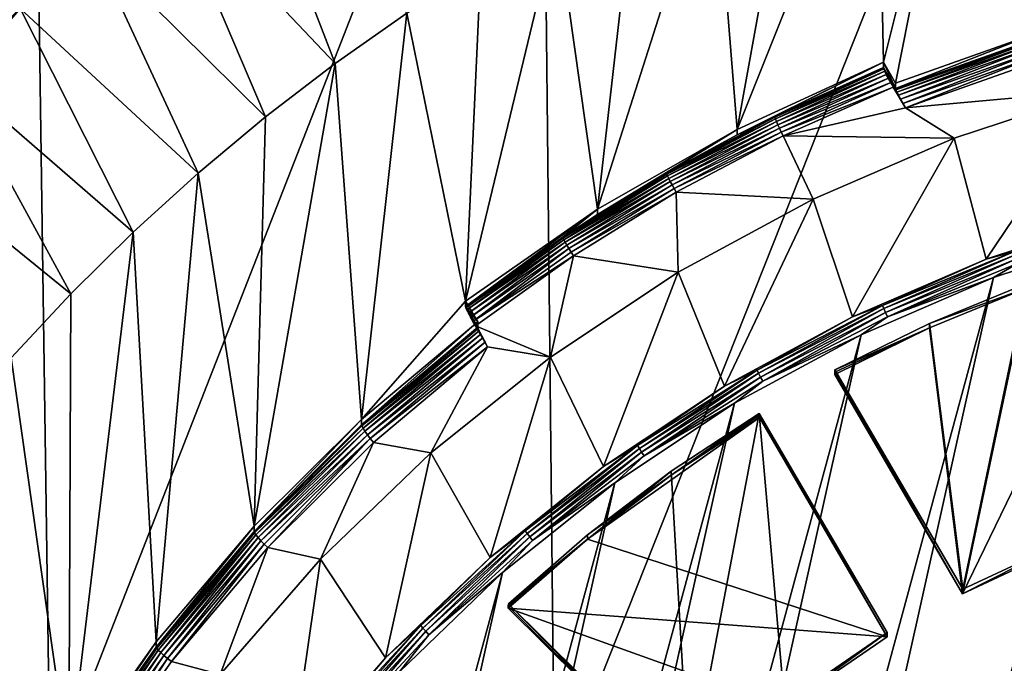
# Model space of a CAD drawing. Header units: metres. Extents: x -22 to 72, y -237 to 23.
# Tile 67 of 256: x -8.03 to -2.92, y -214.53 to -211.2. Entities that reach past the tile are written whole.
import ezdxf

# ---------------------------------------------------------------- set-up
doc = ezdxf.new("R2010")
doc.units = ezdxf.units.M
doc.layers.add('solid_509588_MEDIA_SW0001', color=7, linetype='CONTINUOUS')

msp = doc.modelspace()

# ---------------------------------------------------------------- linework, layer by layer
at = {"layer": 'solid_509588_MEDIA_SW0001'}
for points in [[(-7.960845, -208.62738, 291.128113), (-10.592495, -206.496002, 290.881653), (-10.513778, -211.863831, 290.889801)], [(-7.960845, -208.62738, 291.128113), (-10.513778, -211.863831, 290.889801), (-7.868262, -215.169556, 291.137604)], [(-7.960845, -208.62738, 291.128113), (-7.868262, -215.169556, 291.137604), (-5.324293, -208.660095, 291.302521)], [(-7.868262, -215.169556, 291.137604), (-5.255641, -215.213242, 291.308411), (-5.324293, -208.660095, 291.302521)], [(-5.324293, -208.660095, 291.302521), (-5.255641, -215.213242, 291.308411), (-2.662854, -208.680145, 291.407227)], [(-5.255641, -215.213242, 291.308411), (-2.628326, -215.240128, 291.409119), (-2.662854, -208.680145, 291.407227)], [(-2.744606, -211.261673, 260.696686), (-3.147862, -209.804459, 260.491913), (-2.70878, -209.681335, 260.474609)], [(-8.453008, -211.463318, 275.115082), (-8.632844, -210.476318, 274.976379), (-7.95703, -209.77803, 274.878235)], [(-7.862743, -210.776962, 275.018616), (-8.453008, -211.463318, 275.115082), (-7.95703, -209.77803, 274.878235)], [(-3.550502, -211.41774, 260.718628), (-3.581093, -209.945877, 260.51178), (-3.147862, -209.804459, 260.491913)], [(-3.487428, -211.525925, 260.733826), (-3.550502, -211.41774, 260.718628), (-3.147862, -209.804459, 260.491913)], [(-2.744606, -211.261673, 260.696686), (-3.487428, -211.525925, 260.733826), (-3.147862, -209.804459, 260.491913)], [(-4.308491, -211.765823, 260.767548), (-4.008378, -210.10556, 260.53421), (-3.581093, -209.945877, 260.51178)], [(-3.550502, -211.41774, 260.718628), (-4.308491, -211.765823, 260.767548), (-3.581093, -209.945877, 260.51178)], [(-8.426326, -211.456375, 269.307587), (-7.767094, -210.775238, 269.211884), (-8.083328, -210.104828, 269.117645)], [(-8.083328, -210.104828, 269.117645), (-8.023272, -211.138184, 261.370239), (-8.384571, -211.476944, 261.417847)], [(-4.308491, -211.765823, 260.767548), (-4.427965, -210.282852, 260.559143), (-4.008378, -210.10556, 260.53421)], [(-7.25988, -210.507156, 261.281555), (-6.858859, -210.215744, 261.240601), (-6.39238, -211.424423, 260.719574)], [(-6.858859, -210.215744, 261.240601), (-6.01974, -211.163437, 260.682892), (-6.39238, -211.424423, 260.719574)], [(-5.032166, -212.179565, 260.825714), (-4.839744, -210.477707, 260.586517), (-4.427965, -210.282852, 260.559143)], [(-4.308491, -211.765823, 260.767548), (-5.032166, -212.179565, 260.825714), (-4.427965, -210.282852, 260.559143)], [(-5.032166, -212.179565, 260.825714), (-5.242626, -210.689606, 260.616302), (-4.839744, -210.477707, 260.586517)], [(-7.648148, -210.814743, 261.324768), (-7.25988, -210.507156, 261.281555), (-6.753316, -211.700699, 260.758392)], [(-7.25988, -210.507156, 261.281555), (-6.39238, -211.424423, 260.719574), (-6.753316, -211.700699, 260.758392)], [(-8.426326, -211.456375, 269.307587), (-8.103943, -210.948761, 270.397552), (-7.767029, -210.615128, 270.350677)], [(-8.426326, -211.456375, 269.307587), (-7.767029, -210.615128, 270.350677), (-7.767094, -210.775238, 269.211884)], [(-5.715565, -212.655579, 260.892609), (-5.636429, -210.918442, 260.648468), (-5.242626, -210.689606, 260.616302)], [(-5.032166, -212.179565, 260.825714), (-5.715565, -212.655579, 260.892609), (-5.242626, -210.689606, 260.616302)], [(-8.452997, -211.637268, 273.877258), (-8.453008, -211.463318, 275.115082), (-7.862743, -210.776962, 275.018616)], [(-8.452997, -211.637268, 273.877258), (-7.862743, -210.776962, 275.018616), (-7.862769, -210.950974, 273.780792)], [(-7.862769, -210.950974, 273.780792), (-8.426313, -210.830093, 273.763794), (-9.024944, -211.56427, 273.866974)], [(-8.023272, -211.138184, 261.370239), (-7.648148, -210.814743, 261.324768), (-7.102234, -211.992004, 260.799347)], [(-7.648148, -210.814743, 261.324768), (-6.753316, -211.700699, 260.758392), (-7.102234, -211.992004, 260.799347)], [(-8.452997, -211.637268, 273.877258), (-7.862769, -210.950974, 273.780792), (-9.024944, -211.56427, 273.866974)], [(-5.715565, -212.655579, 260.892609), (-6.01974, -211.163437, 260.682892), (-5.636429, -210.918442, 260.648468)], [(-8.384571, -211.476944, 261.417847), (-8.023272, -211.138184, 261.370239), (-7.438345, -212.297745, 260.842316)], [(-8.023272, -211.138184, 261.370239), (-7.102234, -211.992004, 260.799347), (-7.438345, -212.297745, 260.842316)], [(-6.255003, -213.268677, 260.97876), (-6.39238, -211.424423, 260.719574), (-6.01974, -211.163437, 260.682892)], [(-5.715565, -212.655579, 260.892609), (-6.255003, -213.268677, 260.97876), (-6.01974, -211.163437, 260.682892)], [(-2.744606, -211.261673, 260.696686), (-2.744553, -211.28949, 260.498657), (-3.487428, -211.553757, 260.535797)], [(-2.744606, -211.261673, 260.696686), (-3.487428, -211.553757, 260.535797), (-3.487428, -211.525925, 260.733826)], [(-2.744553, -211.28949, 260.498657), (-3.485708, -211.560318, 260.510559), (-3.487428, -211.553757, 260.535797)], [(-2.744553, -211.28949, 260.498657), (-2.743241, -211.296219, 260.47345), (-3.485708, -211.560318, 260.510559)], [(-3.485708, -211.560318, 260.510559), (-2.743241, -211.296219, 260.47345), (-3.480728, -211.572189, 260.488098)], [(-2.743241, -211.296219, 260.47345), (-2.739393, -211.308777, 260.450836), (-3.480728, -211.572189, 260.488098)], [(-3.480728, -211.572189, 260.488098), (-2.739393, -211.308777, 260.450836), (-3.472739, -211.588776, 260.469482)], [(-2.739393, -211.308777, 260.450836), (-2.733273, -211.326279, 260.432373), (-3.472739, -211.588776, 260.469482)], [(-3.472739, -211.588776, 260.469482), (-2.733273, -211.326279, 260.432373), (-3.462285, -211.608932, 260.456177)], [(-2.733273, -211.326279, 260.432373), (-2.725297, -211.347534, 260.419312), (-3.462285, -211.608932, 260.456177)], [(-3.462285, -211.608932, 260.456177), (-2.725297, -211.347534, 260.419312), (-3.450096, -211.631226, 260.449158)], [(-2.725297, -211.347534, 260.419312), (-2.716009, -211.371109, 260.412537), (-3.450096, -211.631226, 260.449158)], [(-3.450096, -211.631226, 260.449158), (-2.716009, -211.371109, 260.412537), (-3.436957, -211.654251, 260.448914)], [(-2.716009, -211.371109, 260.412537), (-2.70782, -211.395813, 260.412598), (-3.436957, -211.654251, 260.448914)], [(-4.308524, -211.793671, 260.569489), (-4.308491, -211.765823, 260.767548), (-3.550502, -211.41774, 260.718628)], [(-4.308524, -211.793671, 260.569489), (-3.550502, -211.41774, 260.718628), (-4.114752, -211.696854, 260.555908)], [(-3.550502, -211.445587, 260.520569), (-4.114752, -211.696854, 260.555908), (-3.550502, -211.41774, 260.718628)], [(-3.487428, -211.525925, 260.733826), (-3.487428, -211.553757, 260.535797), (-3.550502, -211.41774, 260.718628)], [(-3.550502, -211.445587, 260.520569), (-3.550502, -211.41774, 260.718628), (-3.487428, -211.553757, 260.535797)], [(-2.427633, -211.56163, 260.435913), (-3.436957, -211.654251, 260.448914), (-2.70782, -211.395813, 260.412598)], [(-6.811768, -213.8228, 261.056641), (-6.753316, -211.700699, 260.758392), (-6.39238, -211.424423, 260.719574)], [(-6.255003, -213.268677, 260.97876), (-6.811768, -213.8228, 261.056641), (-6.39238, -211.424423, 260.719574)], [(-3.550502, -211.445587, 260.520569), (-3.548797, -211.452087, 260.495453), (-4.114752, -211.696854, 260.555908)], [(-3.548797, -211.452087, 260.495453), (-4.113649, -211.702179, 260.53418), (-4.114752, -211.696854, 260.555908)], [(-3.548797, -211.452087, 260.495453), (-4.110394, -211.7117, 260.51416), (-4.113649, -211.702179, 260.53418)], [(-3.548797, -211.452087, 260.495453), (-3.543802, -211.464005, 260.4729), (-4.110394, -211.7117, 260.51416)], [(-3.543802, -211.464005, 260.4729), (-4.105151, -211.72493, 260.496887), (-4.110394, -211.7117, 260.51416)], [(-3.543802, -211.464005, 260.4729), (-3.535815, -211.480591, 260.454285), (-4.105151, -211.72493, 260.496887)], [(-3.550502, -211.445587, 260.520569), (-3.487428, -211.553757, 260.535797), (-3.485708, -211.560318, 260.510559)], [(-3.550502, -211.445587, 260.520569), (-3.485708, -211.560318, 260.510559), (-3.548797, -211.452087, 260.495453)], [(-3.548797, -211.452087, 260.495453), (-3.485708, -211.560318, 260.510559), (-3.480728, -211.572189, 260.488098)], [(-3.548797, -211.452087, 260.495453), (-3.480728, -211.572189, 260.488098), (-3.543802, -211.464005, 260.4729)], [(-3.543802, -211.464005, 260.4729), (-3.480728, -211.572189, 260.488098), (-3.472739, -211.588776, 260.469482)], [(-3.543802, -211.464005, 260.4729), (-3.472739, -211.588776, 260.469482), (-3.535815, -211.480591, 260.454285)], [(-8.731169, -211.830185, 261.467468), (-8.384571, -211.476944, 261.417847), (-7.761086, -212.617325, 260.887238)], [(-8.384571, -211.476944, 261.417847), (-7.438345, -212.297745, 260.842316), (-7.761086, -212.617325, 260.887238)], [(-3.535815, -211.480591, 260.454285), (-4.098183, -211.741211, 260.483185), (-4.105151, -211.72493, 260.496887)], [(-3.535815, -211.480591, 260.454285), (-3.525362, -211.500732, 260.440979), (-4.098183, -211.741211, 260.483185)], [(-3.525362, -211.500732, 260.440979), (-4.089839, -211.759735, 260.473755), (-4.098183, -211.741211, 260.483185)], [(-3.525362, -211.500732, 260.440979), (-3.513178, -211.523041, 260.43396), (-4.089839, -211.759735, 260.473755)], [(-3.513178, -211.523041, 260.43396), (-4.080537, -211.779556, 260.469055), (-4.089839, -211.759735, 260.473755)], [(-3.513178, -211.523041, 260.43396), (-3.500044, -211.546036, 260.433716), (-4.080537, -211.779556, 260.469055)], [(-3.535815, -211.480591, 260.454285), (-3.472739, -211.588776, 260.469482), (-3.462285, -211.608932, 260.456177)], [(-3.535815, -211.480591, 260.454285), (-3.462285, -211.608932, 260.456177), (-3.525362, -211.500732, 260.440979)], [(-3.525362, -211.500732, 260.440979), (-3.462285, -211.608932, 260.456177), (-3.450096, -211.631226, 260.449158)], [(-3.525362, -211.500732, 260.440979), (-3.450096, -211.631226, 260.449158), (-3.513178, -211.523041, 260.43396)], [(-3.513178, -211.523041, 260.43396), (-3.450096, -211.631226, 260.449158), (-3.436957, -211.654251, 260.448914)], [(-3.513178, -211.523041, 260.43396), (-3.436957, -211.654251, 260.448914), (-3.500044, -211.546036, 260.433716)], [(-4.080537, -211.779556, 260.469055), (-3.500044, -211.546036, 260.433716), (-4.070745, -211.799683, 260.46936)], [(-4.070745, -211.799683, 260.46936), (-3.500044, -211.546036, 260.433716), (-3.436957, -211.654251, 260.448914)], [(-2.427633, -211.56163, 260.435913), (-3.183996, -211.811203, 260.470978), (-3.436957, -211.654251, 260.448914)], [(-2.427633, -211.56163, 260.435913), (-3.018309, -212.437653, 259.114227), (-3.183996, -211.811203, 260.470978)], [(-2.427633, -211.56163, 260.435913), (-2.301328, -212.201065, 259.080963), (-3.018309, -212.437653, 259.114227)], [(-3.183996, -211.811203, 260.470978), (-4.070745, -211.799683, 260.46936), (-3.436957, -211.654251, 260.448914)], [(-6.811768, -213.8228, 261.056641), (-7.102234, -211.992004, 260.799347), (-6.753316, -211.700699, 260.758392)], [(-4.113649, -211.702179, 260.53418), (-4.673198, -211.997452, 260.575684), (-4.674451, -211.992203, 260.597412)], [(-4.308524, -211.793671, 260.569489), (-4.113649, -211.702179, 260.53418), (-4.674451, -211.992203, 260.597412)], [(-4.113649, -211.702179, 260.53418), (-4.110394, -211.7117, 260.51416), (-4.673198, -211.997452, 260.575684)], [(-4.110394, -211.7117, 260.51416), (-4.6695, -212.006729, 260.555634), (-4.673198, -211.997452, 260.575684)], [(-4.110394, -211.7117, 260.51416), (-4.105151, -211.72493, 260.496887), (-4.6695, -212.006729, 260.555634)], [(-4.105151, -211.72493, 260.496887), (-4.663544, -212.019592, 260.5383), (-4.6695, -212.006729, 260.555634)], [(-4.105151, -211.72493, 260.496887), (-4.098183, -211.741211, 260.483185), (-4.663544, -212.019592, 260.5383)], [(-4.308524, -211.793671, 260.569489), (-4.114752, -211.696854, 260.555908), (-4.113649, -211.702179, 260.53418)], [(-5.032138, -212.207382, 260.627655), (-5.032166, -212.179565, 260.825714), (-4.308491, -211.765823, 260.767548)], [(-5.032138, -212.207382, 260.627655), (-4.308491, -211.765823, 260.767548), (-4.674451, -211.992203, 260.597412)], [(-4.308524, -211.793671, 260.569489), (-4.674451, -211.992203, 260.597412), (-4.308491, -211.765823, 260.767548)], [(-4.098183, -211.741211, 260.483185), (-4.655628, -212.03537, 260.524506), (-4.663544, -212.019592, 260.5383)], [(-4.098183, -211.741211, 260.483185), (-4.089839, -211.759735, 260.473755), (-4.655628, -212.03537, 260.524506)], [(-4.089839, -211.759735, 260.473755), (-4.646149, -212.053299, 260.515015), (-4.655628, -212.03537, 260.524506)], [(-4.089839, -211.759735, 260.473755), (-4.080537, -211.779556, 260.469055), (-4.646149, -212.053299, 260.515015)], [(-8.731169, -211.830185, 261.467468), (-7.761086, -212.617325, 260.887238), (-8.069718, -212.950073, 260.93399)], [(-4.080537, -211.779556, 260.469055), (-4.635582, -212.072449, 260.510223), (-4.646149, -212.053299, 260.515015)], [(-4.080537, -211.779556, 260.469055), (-4.070745, -211.799683, 260.46936), (-4.635582, -212.072449, 260.510223)], [(-4.635582, -212.072449, 260.510223), (-4.070745, -211.799683, 260.46936), (-4.624457, -212.091888, 260.510437)], [(-3.914714, -212.126923, 260.51535), (-4.624457, -212.091888, 260.510437), (-4.070745, -211.799683, 260.46936)], [(-3.183996, -211.811203, 260.470978), (-3.914714, -212.126923, 260.51535), (-4.070745, -211.799683, 260.46936)], [(-3.183996, -211.811203, 260.470978), (-3.710989, -212.736923, 259.156281), (-3.914714, -212.126923, 260.51535)], [(-3.183996, -211.811203, 260.470978), (-3.018309, -212.437653, 259.114227), (-3.710989, -212.736923, 259.156281)], [(-7.868262, -215.169556, 291.137604), (-10.513778, -211.863831, 290.889801), (-10.450227, -216.07196, 290.896393)], [(-7.31868, -214.422043, 261.140869), (-7.438345, -212.297745, 260.842316), (-7.102234, -211.992004, 260.799347)], [(-6.811768, -213.8228, 261.056641), (-7.31868, -214.422043, 261.140869), (-7.102234, -211.992004, 260.799347)], [(-4.673198, -211.997452, 260.575684), (-5.211246, -212.329605, 260.622345), (-5.212643, -212.324448, 260.644104)], [(-5.032138, -212.207382, 260.627655), (-4.673198, -211.997452, 260.575684), (-5.212643, -212.324448, 260.644104)], [(-4.673198, -211.997452, 260.575684), (-4.6695, -212.006729, 260.555634), (-5.211246, -212.329605, 260.622345)], [(-4.6695, -212.006729, 260.555634), (-5.207122, -212.338623, 260.602264), (-5.211246, -212.329605, 260.622345)], [(-4.6695, -212.006729, 260.555634), (-4.663544, -212.019592, 260.5383), (-5.207122, -212.338623, 260.602264)], [(-4.663544, -212.019592, 260.5383), (-5.20048, -212.351059, 260.584869), (-5.207122, -212.338623, 260.602264)], [(-4.663544, -212.019592, 260.5383), (-4.655628, -212.03537, 260.524506), (-5.20048, -212.351059, 260.584869)], [(-5.032138, -212.207382, 260.627655), (-4.674451, -211.992203, 260.597412), (-4.673198, -211.997452, 260.575684)], [(-4.840845, -226.94339, 261.082947), (-1.544162, -212.130569, 259.001129), (-0.804435, -212.026123, 258.98645)], [(-4.213609, -227.346313, 261.139557), (-4.840845, -226.94339, 261.082947), (-0.804435, -212.026123, 258.98645)], [(-4.213609, -227.346313, 261.139557), (-0.804435, -212.026123, 258.98645), (-0.057793, -211.987747, 258.981049)], [(-3.552213, -227.691986, 261.188141), (-4.213609, -227.346313, 261.139557), (-0.057793, -211.987747, 258.981049)], [(-3.552213, -227.691986, 261.188141), (-0.057793, -211.987747, 258.981049), (0.68952, -212.015869, 258.985016)], [(-2.863581, -227.97699, 261.22818), (-3.552213, -227.691986, 261.188141), (0.68952, -212.015869, 258.985016)], [(-4.655628, -212.03537, 260.524506), (-5.191653, -212.366287, 260.571014), (-5.20048, -212.351059, 260.584869)], [(-4.655628, -212.03537, 260.524506), (-4.646149, -212.053299, 260.515015), (-5.191653, -212.366287, 260.571014)], [(-4.646149, -212.053299, 260.515015), (-5.181082, -212.38353, 260.561432), (-5.191653, -212.366287, 260.571014)], [(-4.646149, -212.053299, 260.515015), (-4.635582, -212.072449, 260.510223), (-5.181082, -212.38353, 260.561432)], [(-4.635582, -212.072449, 260.510223), (-5.169299, -212.401932, 260.556549), (-5.181082, -212.38353, 260.561432)], [(-4.635582, -212.072449, 260.510223), (-4.624457, -212.091888, 260.510437), (-5.169299, -212.401932, 260.556549)], [(-5.428728, -226.486649, 261.018738), (-2.271726, -212.300354, 259.024994), (-1.544162, -212.130569, 259.001129)], [(-4.840845, -226.94339, 261.082947), (-5.428728, -226.486649, 261.018738), (-1.544162, -212.130569, 259.001129)], [(-5.169299, -212.401932, 260.556549), (-4.624457, -212.091888, 260.510437), (-5.156895, -212.420578, 260.55661)], [(-4.613901, -212.50621, 260.568665), (-5.156895, -212.420578, 260.55661), (-4.624457, -212.091888, 260.510437)], [(-3.914714, -212.126923, 260.51535), (-4.613901, -212.50621, 260.568665), (-4.624457, -212.091888, 260.510437)], [(-3.914714, -212.126923, 260.51535), (-4.37379, -213.096466, 259.206818), (-4.613901, -212.50621, 260.568665)], [(-3.914714, -212.126923, 260.51535), (-3.710989, -212.736923, 259.156281), (-4.37379, -213.096466, 259.206818)], [(-5.715565, -212.683411, 260.69455), (-5.715565, -212.655579, 260.892609), (-5.032166, -212.179565, 260.825714)], [(-5.715565, -212.683411, 260.69455), (-5.032166, -212.179565, 260.825714), (-5.212643, -212.324448, 260.644104)], [(-5.032138, -212.207382, 260.627655), (-5.212643, -212.324448, 260.644104), (-5.032166, -212.179565, 260.825714)], [(-3.018309, -212.437653, 259.114227), (-2.301328, -212.201065, 259.080963), (-2.876979, -212.39975, 259.085938)], [(-7.772002, -215.062027, 261.230804), (-7.761086, -212.617325, 260.887238), (-7.438345, -212.297745, 260.842316)], [(-7.31868, -214.422043, 261.140869), (-7.772002, -215.062027, 261.230804), (-7.438345, -212.297745, 260.842316)], [(-5.973097, -225.97937, 260.947449), (-2.981117, -212.534088, 259.057831), (-2.271726, -212.300354, 259.024994)], [(-5.428728, -226.486649, 261.018738), (-5.973097, -225.97937, 260.947449), (-2.271726, -212.300354, 259.024994)], [(-5.715565, -212.683411, 260.69455), (-5.212643, -212.324448, 260.644104), (-5.211246, -212.329605, 260.622345)], [(-5.713861, -212.689926, 260.669434), (-5.715565, -212.683411, 260.69455), (-5.211246, -212.329605, 260.622345)], [(-5.713861, -212.689926, 260.669434), (-5.211246, -212.329605, 260.622345), (-5.207122, -212.338623, 260.602264)], [(-5.708865, -212.701843, 260.646851), (-5.713861, -212.689926, 260.669434), (-5.207122, -212.338623, 260.602264)], [(-5.708865, -212.701843, 260.646851), (-5.207122, -212.338623, 260.602264), (-5.20048, -212.351059, 260.584869)], [(-2.856568, -212.461319, 259.050781), (-2.271726, -212.300354, 259.024994), (-2.981117, -212.534088, 259.057831)], [(-5.700878, -212.71843, 260.628235), (-5.708865, -212.701843, 260.646851), (-5.20048, -212.351059, 260.584869)], [(-5.700878, -212.71843, 260.628235), (-5.20048, -212.351059, 260.584869), (-5.191653, -212.366287, 260.571014)], [(-5.690425, -212.738571, 260.61496), (-5.700878, -212.71843, 260.628235), (-5.191653, -212.366287, 260.571014)], [(-5.690425, -212.738571, 260.61496), (-5.191653, -212.366287, 260.571014), (-5.181082, -212.38353, 260.561432)], [(-5.678241, -212.760864, 260.607941), (-5.690425, -212.738571, 260.61496), (-5.181082, -212.38353, 260.561432)], [(-5.678241, -212.760864, 260.607941), (-5.181082, -212.38353, 260.561432), (-5.169299, -212.401932, 260.556549)], [(-5.678241, -212.760864, 260.607941), (-5.169299, -212.401932, 260.556549), (-5.156895, -212.420578, 260.55661)], [(-5.678241, -212.760864, 260.607941), (-5.156895, -212.420578, 260.55661), (-5.665107, -212.783875, 260.607697)], [(-5.275921, -212.946045, 260.630463), (-5.665107, -212.783875, 260.607697), (-5.156895, -212.420578, 260.55661)], [(-4.613901, -212.50621, 260.568665), (-5.275921, -212.946045, 260.630463), (-5.156895, -212.420578, 260.55661)], [(-3.710989, -212.736923, 259.156281), (-3.018309, -212.437653, 259.114227), (-3.554948, -212.677841, 259.125031)], [(-3.018309, -212.437653, 259.114227), (-2.876979, -212.39975, 259.085938), (-3.554948, -212.677841, 259.125031)], [(-3.548188, -212.694885, 259.107849), (-3.554948, -212.677841, 259.125031), (-2.876979, -212.39975, 259.085938)], [(-3.548188, -212.694885, 259.107849), (-2.876979, -212.39975, 259.085938), (-2.871508, -212.417328, 259.068848)], [(-3.548188, -212.694885, 259.107849), (-2.871508, -212.417328, 259.068848), (-3.5396, -212.715179, 259.095795)], [(-2.871508, -212.417328, 259.068848), (-2.864558, -212.438293, 259.056885), (-3.5396, -212.715179, 259.095795)], [(-3.5396, -212.715179, 259.095795), (-2.864558, -212.438293, 259.056885), (-3.529727, -212.737427, 259.089569)], [(-2.864558, -212.438293, 259.056885), (-2.856568, -212.461319, 259.050781), (-3.529727, -212.737427, 259.089569)], [(-2.287236, -212.41394, 260.697632), (-3.140592, -214.172714, 260.944824), (-2.554411, -213.898529, 260.906281)], [(-2.806503, -212.586746, 260.721924), (-3.140592, -214.172714, 260.944824), (-2.287236, -212.41394, 260.697632)], [(-3.529727, -212.737427, 259.089569), (-2.856568, -212.461319, 259.050781), (-2.981117, -212.534088, 259.057831)], [(-6.469422, -225.425705, 260.869629), (-3.666375, -212.829849, 259.099396), (-2.981117, -212.534088, 259.057831)], [(-5.973097, -225.97937, 260.947449), (-6.469422, -225.425705, 260.869629), (-2.981117, -212.534088, 259.057831)], [(-4.613901, -212.50621, 260.568665), (-5.001377, -213.513412, 259.265411), (-5.275921, -212.946045, 260.630463)], [(-4.613901, -212.50621, 260.568665), (-4.37379, -213.096466, 259.206818), (-5.001377, -213.513412, 259.265411)], [(-3.529727, -212.737427, 259.089569), (-2.981117, -212.534088, 259.057831), (-3.666375, -212.829849, 259.099396)], [(-2.806503, -212.586746, 260.721924), (-3.312224, -212.771973, 260.908966), (-3.312675, -212.794357, 260.751099)], [(-2.806503, -212.586746, 260.721924), (-3.312675, -212.794357, 260.751099), (-3.140592, -214.172714, 260.944824)], [(-2.806503, -212.586746, 260.721924), (-2.807087, -212.564774, 260.879852), (-3.312224, -212.771973, 260.908966)], [(-3.312224, -212.771973, 260.908966), (-2.807087, -212.564774, 260.879852), (-3.138992, -214.149673, 261.10257)], [(-2.807087, -212.564774, 260.879852), (-2.554411, -213.876343, 261.064178), (-3.138992, -214.149673, 261.10257)], [(-7.772002, -215.062027, 261.230804), (-8.069718, -212.950073, 260.93399), (-7.761086, -212.617325, 260.887238)], [(-5.715565, -212.655579, 260.892609), (-5.652492, -212.763763, 260.907806), (-6.255003, -213.268677, 260.97876)], [(-5.715565, -212.683411, 260.69455), (-5.652492, -212.763763, 260.907806), (-5.715565, -212.655579, 260.892609)], [(-5.715565, -212.683411, 260.69455), (-5.652492, -212.791595, 260.709747), (-5.652492, -212.763763, 260.907806)], [(-5.713861, -212.689926, 260.669434), (-5.652492, -212.791595, 260.709747), (-5.715565, -212.683411, 260.69455)], [(-5.713861, -212.689926, 260.669434), (-5.650772, -212.798157, 260.68454), (-5.652492, -212.791595, 260.709747)], [(-5.708865, -212.701843, 260.646851), (-5.650772, -212.798157, 260.68454), (-5.713861, -212.689926, 260.669434)], [(-3.710989, -212.736923, 259.156281), (-3.554948, -212.677841, 259.125031), (-4.205861, -213.013382, 259.17218)], [(-4.197864, -213.0298, 259.154938), (-4.205861, -213.013382, 259.17218), (-3.554948, -212.677841, 259.125031)], [(-4.197864, -213.0298, 259.154938), (-3.554948, -212.677841, 259.125031), (-3.548188, -212.694885, 259.107849)], [(-4.197864, -213.0298, 259.154938), (-3.548188, -212.694885, 259.107849), (-4.187704, -213.049286, 259.142731)], [(-3.548188, -212.694885, 259.107849), (-3.5396, -212.715179, 259.095795), (-4.187704, -213.049286, 259.142731)], [(-5.700878, -212.71843, 260.628235), (-5.645724, -212.810165, 260.661865), (-5.708865, -212.701843, 260.646851)], [(-5.708865, -212.701843, 260.646851), (-5.645724, -212.810165, 260.661865), (-5.650772, -212.798157, 260.68454)], [(-5.690425, -212.738571, 260.61496), (-5.637692, -212.826828, 260.64325), (-5.700878, -212.71843, 260.628235)], [(-5.700878, -212.71843, 260.628235), (-5.637692, -212.826828, 260.64325), (-5.645724, -212.810165, 260.661865)], [(-5.678241, -212.760864, 260.607941), (-5.627224, -212.847, 260.630035), (-5.690425, -212.738571, 260.61496)], [(-5.690425, -212.738571, 260.61496), (-5.627224, -212.847, 260.630035), (-5.637692, -212.826828, 260.64325)], [(-4.37379, -213.096466, 259.206818), (-3.710989, -212.736923, 259.156281), (-4.205861, -213.013382, 259.17218)], [(-4.187704, -213.049286, 259.142731), (-3.5396, -212.715179, 259.095795), (-4.176023, -213.070602, 259.136414)], [(-3.5396, -212.715179, 259.095795), (-3.529727, -212.737427, 259.089569), (-4.176023, -213.070602, 259.136414)], [(-4.176023, -213.070602, 259.136414), (-3.529727, -212.737427, 259.089569), (-3.666375, -212.829849, 259.099396)], [(-5.652492, -212.763763, 260.907806), (-5.652492, -212.791595, 260.709747), (-6.255046, -213.296555, 260.780731)], [(-5.652492, -212.763763, 260.907806), (-6.255046, -213.296555, 260.780731), (-6.255003, -213.268677, 260.97876)], [(-6.255046, -213.296555, 260.780731), (-5.652492, -212.791595, 260.709747), (-5.650772, -212.798157, 260.68454)], [(-6.255046, -213.296555, 260.780731), (-5.650772, -212.798157, 260.68454), (-6.252964, -213.302841, 260.755463)], [(-6.252964, -213.302841, 260.755463), (-5.650772, -212.798157, 260.68454), (-5.645724, -212.810165, 260.661865)], [(-5.678241, -212.760864, 260.607941), (-5.665107, -212.783875, 260.607697), (-5.615035, -212.869293, 260.623108)], [(-5.678241, -212.760864, 260.607941), (-5.615035, -212.869293, 260.623108), (-5.627224, -212.847, 260.630035)], [(-5.275921, -212.946045, 260.630463), (-5.602021, -212.89209, 260.622894), (-5.665107, -212.783875, 260.607697)], [(-5.615035, -212.869293, 260.623108), (-5.665107, -212.783875, 260.607697), (-5.602021, -212.89209, 260.622894)], [(-3.312675, -212.794357, 260.751099), (-3.803406, -213.035858, 260.785034), (-3.140592, -214.172714, 260.944824)], [(-3.312675, -212.794357, 260.751099), (-3.802609, -213.024338, 260.863922), (-3.803406, -213.035858, 260.785034)], [(-3.312675, -212.794357, 260.751099), (-3.801812, -213.012817, 260.94281), (-3.802609, -213.024338, 260.863922)], [(-3.312224, -212.771973, 260.908966), (-3.138992, -214.149673, 261.10257), (-3.801812, -213.012817, 260.94281)], [(-3.312675, -212.794357, 260.751099), (-3.312224, -212.771973, 260.908966), (-3.801812, -213.012817, 260.94281)], [(-6.913532, -224.830261, 260.78595), (-4.32208, -213.185272, 259.149353), (-3.666375, -212.829849, 259.099396)], [(-6.469422, -225.425705, 260.869629), (-6.913532, -224.830261, 260.78595), (-3.666375, -212.829849, 259.099396)], [(-6.252964, -213.302841, 260.755463), (-5.645724, -212.810165, 260.661865), (-6.246853, -213.314102, 260.732666)], [(-6.246853, -213.314102, 260.732666), (-5.645724, -212.810165, 260.661865), (-5.637692, -212.826828, 260.64325)], [(-6.246853, -213.314102, 260.732666), (-5.637692, -212.826828, 260.64325), (-6.237128, -213.329544, 260.713898)], [(-6.237128, -213.329544, 260.713898), (-5.637692, -212.826828, 260.64325), (-5.627224, -212.847, 260.630035)], [(-6.237128, -213.329544, 260.713898), (-5.627224, -212.847, 260.630035), (-6.224452, -213.348114, 260.70047)], [(-6.224452, -213.348114, 260.70047), (-5.627224, -212.847, 260.630035), (-5.615035, -212.869293, 260.623108)], [(-4.176023, -213.070602, 259.136414), (-3.666375, -212.829849, 259.099396), (-4.32208, -213.185272, 259.149353)], [(-6.224452, -213.348114, 260.70047), (-5.615035, -212.869293, 260.623108), (-6.209694, -213.368561, 260.693268)], [(-6.209694, -213.368561, 260.693268), (-5.615035, -212.869293, 260.623108), (-5.602021, -212.89209, 260.622894)], [(-6.209694, -213.368561, 260.693268), (-5.602021, -212.89209, 260.622894), (-6.192605, -213.388168, 260.692596)], [(-5.895445, -213.442841, 260.700287), (-6.192605, -213.388168, 260.692596), (-5.602021, -212.89209, 260.622894)], [(-5.275921, -212.946045, 260.630463), (-5.895445, -213.442841, 260.700287), (-5.602021, -212.89209, 260.622894)], [(-7.772002, -215.062027, 261.230804), (-8.168399, -215.737991, 261.325806), (-8.069718, -212.950073, 260.93399)], [(-5.275921, -212.946045, 260.630463), (-5.588695, -213.98439, 259.331604), (-5.895445, -213.442841, 260.700287)], [(-5.275921, -212.946045, 260.630463), (-5.001377, -213.513412, 259.265411), (-5.588695, -213.98439, 259.331604)], [(-4.37379, -213.096466, 259.206818), (-4.205861, -213.013382, 259.17218), (-4.824766, -213.403824, 259.227051)], [(-4.815591, -213.419495, 259.209686), (-4.824766, -213.403824, 259.227051), (-4.205861, -213.013382, 259.17218)], [(-4.815591, -213.419495, 259.209686), (-4.205861, -213.013382, 259.17218), (-4.197864, -213.0298, 259.154938)], [(-4.815591, -213.419495, 259.209686), (-4.197864, -213.0298, 259.154938), (-4.803936, -213.438034, 259.197388)], [(-4.197864, -213.0298, 259.154938), (-4.187704, -213.049286, 259.142731), (-4.803936, -213.438034, 259.197388)], [(-4.803936, -213.438034, 259.197388), (-4.187704, -213.049286, 259.142731), (-4.790537, -213.458282, 259.190887)], [(-4.187704, -213.049286, 259.142731), (-4.176023, -213.070602, 259.136414), (-4.790537, -213.458282, 259.190887)], [(-3.140592, -214.172714, 260.944824), (-3.803406, -213.035858, 260.785034), (-3.802609, -213.024338, 260.863922)], [(-3.802609, -213.024338, 260.863922), (-3.801812, -213.012817, 260.94281), (-3.140592, -214.172714, 260.944824)], [(-3.801812, -213.012817, 260.94281), (-3.138992, -214.149673, 261.10257), (-3.140592, -214.172714, 260.944824)], [(-5.001377, -213.513412, 259.265411), (-4.37379, -213.096466, 259.206818), (-4.824766, -213.403824, 259.227051)], [(-4.790537, -213.458282, 259.190887), (-4.176023, -213.070602, 259.136414), (-4.32208, -213.185272, 259.149353)], [(-7.301927, -224.1978, 260.697052), (-4.942986, -213.597504, 259.207275), (-4.32208, -213.185272, 259.149353)], [(-6.913532, -224.830261, 260.78595), (-7.301927, -224.1978, 260.697052), (-4.32208, -213.185272, 259.149353)], [(-4.790537, -213.458282, 259.190887), (-4.32208, -213.185272, 259.149353), (-4.942986, -213.597504, 259.207275)], [(-4.650331, -213.537003, 261.016479), (-4.194967, -213.237595, 260.974396), (-4.556703, -215.152969, 261.243591)], [(-4.649849, -213.558853, 260.858551), (-4.194967, -213.237595, 260.974396), (-4.650331, -213.537003, 261.016479)], [(-4.649849, -213.558853, 260.858551), (-4.194196, -213.248215, 260.895386), (-4.194967, -213.237595, 260.974396)], [(-4.649849, -213.558853, 260.858551), (-4.193424, -213.258835, 260.816376), (-4.194196, -213.248215, 260.895386)], [(-4.063481, -214.73912, 261.185425), (-4.556703, -215.152969, 261.243591), (-4.194967, -213.237595, 260.974396)], [(-4.194967, -213.237595, 260.974396), (-3.530609, -214.395691, 260.976166), (-3.532148, -214.374451, 261.134186)], [(-4.063481, -214.73912, 261.185425), (-4.194967, -213.237595, 260.974396), (-3.532148, -214.374451, 261.134186)], [(-4.194967, -213.237595, 260.974396), (-4.194196, -213.248215, 260.895386), (-3.530609, -214.395691, 260.976166)], [(-4.194196, -213.248215, 260.895386), (-4.193424, -213.258835, 260.816376), (-3.530609, -214.395691, 260.976166)], [(-6.255003, -213.268677, 260.97876), (-6.255046, -213.296555, 260.780731), (-6.811802, -213.850662, 260.858582)], [(-6.255003, -213.268677, 260.97876), (-6.811802, -213.850662, 260.858582), (-6.811768, -213.8228, 261.056641)], [(-6.811802, -213.850662, 260.858582), (-6.255046, -213.296555, 260.780731), (-6.252964, -213.302841, 260.755463)], [(-6.811802, -213.850662, 260.858582), (-6.252964, -213.302841, 260.755463), (-6.809391, -213.856659, 260.833313)], [(-6.809391, -213.856659, 260.833313), (-6.252964, -213.302841, 260.755463), (-6.246853, -213.314102, 260.732666)], [(-5.084501, -213.889114, 260.904968), (-3.530609, -214.395691, 260.976166), (-4.193424, -213.258835, 260.816376)], [(-4.649849, -213.558853, 260.858551), (-5.084501, -213.889114, 260.904968), (-4.193424, -213.258835, 260.816376)], [(-6.809391, -213.856659, 260.833313), (-6.246853, -213.314102, 260.732666), (-6.802313, -213.867035, 260.810364)], [(-6.802313, -213.867035, 260.810364), (-6.246853, -213.314102, 260.732666), (-6.237128, -213.329544, 260.713898)], [(-6.802313, -213.867035, 260.810364), (-6.237128, -213.329544, 260.713898), (-6.79105, -213.881073, 260.791412)], [(-6.79105, -213.881073, 260.791412), (-6.237128, -213.329544, 260.713898), (-6.224452, -213.348114, 260.70047)], [(-6.79105, -213.881073, 260.791412), (-6.224452, -213.348114, 260.70047), (-6.776371, -213.897827, 260.77774)], [(-6.776371, -213.897827, 260.77774), (-6.224452, -213.348114, 260.70047), (-6.209694, -213.368561, 260.693268)], [(-6.776371, -213.897827, 260.77774), (-6.209694, -213.368561, 260.693268), (-6.75928, -213.916153, 260.770233)], [(-6.75928, -213.916153, 260.770233), (-6.209694, -213.368561, 260.693268), (-6.740051, -213.93364, 260.769287)], [(-6.209694, -213.368561, 260.693268), (-6.192605, -213.388168, 260.692596), (-6.740051, -213.93364, 260.769287)], [(-6.467485, -213.992615, 260.777557), (-6.740051, -213.93364, 260.769287), (-6.192605, -213.388168, 260.692596)], [(-5.895445, -213.442841, 260.700287), (-6.467485, -213.992615, 260.777557), (-6.192605, -213.388168, 260.692596)], [(-5.001377, -213.513412, 259.265411), (-4.824766, -213.403824, 259.227051), (-5.406951, -213.846207, 259.289246)], [(-5.39667, -213.861038, 259.271759), (-5.406951, -213.846207, 259.289246), (-4.824766, -213.403824, 259.227051)], [(-5.39667, -213.861038, 259.271759), (-4.824766, -213.403824, 259.227051), (-4.815591, -213.419495, 259.209686)], [(-5.895445, -213.442841, 260.700287), (-6.131015, -214.5056, 259.404846), (-6.467485, -213.992615, 260.777557)], [(-5.895445, -213.442841, 260.700287), (-5.588695, -213.98439, 259.331604), (-6.131015, -214.5056, 259.404846)], [(-5.39667, -213.861038, 259.271759), (-4.815591, -213.419495, 259.209686), (-5.383608, -213.87851, 259.259277)], [(-4.815591, -213.419495, 259.209686), (-4.803936, -213.438034, 259.197388), (-5.383608, -213.87851, 259.259277)], [(-5.383608, -213.87851, 259.259277), (-4.803936, -213.438034, 259.197388), (-5.368592, -213.897522, 259.252625)], [(-4.803936, -213.438034, 259.197388), (-4.790537, -213.458282, 259.190887), (-5.368592, -213.897522, 259.252625)], [(-5.368592, -213.897522, 259.252625), (-4.790537, -213.458282, 259.190887), (-4.942986, -213.597504, 259.207275)], [(-5.588695, -213.98439, 259.331604), (-5.001377, -213.513412, 259.265411), (-5.406951, -213.846207, 259.289246)], [(-4.650331, -213.537003, 261.016479), (-4.556703, -215.152969, 261.243591), (-5.494071, -214.224731, 261.113129)], [(-5.084095, -213.866592, 261.062805), (-4.650331, -213.537003, 261.016479), (-5.494071, -214.224731, 261.113129)], [(-4.649849, -213.558853, 260.858551), (-5.084095, -213.866592, 261.062805), (-5.084501, -213.889114, 260.904968)], [(-4.649849, -213.558853, 260.858551), (-4.650331, -213.537003, 261.016479), (-5.084095, -213.866592, 261.062805)], [(-7.631497, -223.533371, 260.603699), (-5.524051, -214.063217, 259.272736), (-4.942986, -213.597504, 259.207275)], [(-7.301927, -224.1978, 260.697052), (-7.631497, -223.533371, 260.603699), (-4.942986, -213.597504, 259.207275)], [(-5.368592, -213.897522, 259.252625), (-4.942986, -213.597504, 259.207275), (-5.524051, -214.063217, 259.272736)], [(-6.811768, -213.8228, 261.056641), (-6.811802, -213.850662, 260.858582), (-7.318685, -214.449875, 260.94281)], [(-6.811768, -213.8228, 261.056641), (-7.318685, -214.449875, 260.94281), (-7.31868, -214.422043, 261.140869)], [(-7.318685, -214.449875, 260.94281), (-6.811802, -213.850662, 260.858582), (-7.315981, -214.455536, 260.91748)], [(-6.811802, -213.850662, 260.858582), (-6.809391, -213.856659, 260.833313), (-7.315981, -214.455536, 260.91748)], [(-7.315981, -214.455536, 260.91748), (-6.809391, -213.856659, 260.833313), (-7.308045, -214.46492, 260.894409)], [(-6.809391, -213.856659, 260.833313), (-6.802313, -213.867035, 260.810364), (-7.308045, -214.46492, 260.894409)], [(-7.308045, -214.46492, 260.894409), (-6.802313, -213.867035, 260.810364), (-7.295418, -214.477402, 260.875244)], [(-6.802313, -213.867035, 260.810364), (-6.79105, -213.881073, 260.791412), (-7.295418, -214.477402, 260.875244)], [(-5.588695, -213.98439, 259.331604), (-5.406951, -213.846207, 259.289246), (-5.947986, -214.337158, 259.358215)], [(-5.936676, -214.351044, 259.340607), (-5.947986, -214.337158, 259.358215), (-5.406951, -213.846207, 259.289246)], [(-5.936676, -214.351044, 259.340607), (-5.406951, -213.846207, 259.289246), (-5.39667, -213.861038, 259.271759)], [(-5.936676, -214.351044, 259.340607), (-5.39667, -213.861038, 259.271759), (-5.922308, -214.36734, 259.327972)], [(-5.39667, -213.861038, 259.271759), (-5.383608, -213.87851, 259.259277), (-5.922308, -214.36734, 259.327972)], [(-5.084501, -213.889114, 260.904968), (-5.084095, -213.866592, 261.062805), (-5.494071, -214.224731, 261.113129)], [(-7.295418, -214.477402, 260.875244), (-6.79105, -213.881073, 260.791412), (-7.278963, -214.492126, 260.861237)], [(-6.79105, -213.881073, 260.791412), (-6.776371, -213.897827, 260.77774), (-7.278963, -214.492126, 260.861237)], [(-7.278963, -214.492126, 260.861237), (-6.776371, -213.897827, 260.77774), (-7.259802, -214.508072, 260.853424)], [(-6.776371, -213.897827, 260.77774), (-6.75928, -213.916153, 260.770233), (-7.259802, -214.508072, 260.853424)], [(-7.259802, -214.508072, 260.853424), (-6.75928, -213.916153, 260.770233), (-7.239341, -214.524094, 260.852264)], [(-6.75928, -213.916153, 260.770233), (-6.740051, -213.93364, 260.769287), (-7.239341, -214.524094, 260.852264)], [(-5.922308, -214.36734, 259.327972), (-5.383608, -213.87851, 259.259277), (-5.905789, -214.384979, 259.321136)], [(-5.383608, -213.87851, 259.259277), (-5.368592, -213.897522, 259.252625), (-5.905789, -214.384979, 259.321136)], [(-5.905789, -214.384979, 259.321136), (-5.368592, -213.897522, 259.252625), (-5.524051, -214.063217, 259.272736)], [(-5.084501, -213.889114, 260.904968), (-5.495389, -214.248154, 260.955414), (-3.530609, -214.395691, 260.976166)], [(-5.084501, -213.889114, 260.904968), (-5.49473, -214.236435, 261.034271), (-5.495389, -214.248154, 260.955414)], [(-5.084501, -213.889114, 260.904968), (-5.494071, -214.224731, 261.113129), (-5.49473, -214.236435, 261.034271)], [(-2.554411, -213.876343, 261.064178), (-3.140592, -214.172714, 260.944824), (-3.138992, -214.149673, 261.10257)], [(-2.554411, -213.876343, 261.064178), (-2.554411, -213.898529, 260.906281), (-3.140592, -214.172714, 260.944824)], [(-6.987471, -214.590973, 260.861664), (-7.239341, -214.524094, 260.852264), (-6.740051, -213.93364, 260.769287)], [(-6.467485, -213.992615, 260.777557), (-6.987471, -214.590973, 260.861664), (-6.740051, -213.93364, 260.769287)], [(-6.467485, -213.992615, 260.777557), (-6.623973, -215.072845, 259.484589), (-6.987471, -214.590973, 260.861664)], [(-6.467485, -213.992615, 260.777557), (-6.131015, -214.5056, 259.404846), (-6.623973, -215.072845, 259.484589)], [(-6.131015, -214.5056, 259.404846), (-5.588695, -213.98439, 259.331604), (-5.947986, -214.337158, 259.358215)], [(-7.899566, -222.842346, 260.506561), (-6.060594, -214.578644, 259.345184), (-5.524051, -214.063217, 259.272736)], [(-7.631497, -223.533371, 260.603699), (-7.899566, -222.842346, 260.506561), (-5.524051, -214.063217, 259.272736)], [(-5.905789, -214.384979, 259.321136), (-5.524051, -214.063217, 259.272736), (-6.060594, -214.578644, 259.345184)], [(-5.49473, -214.236435, 261.034271), (-5.494071, -214.224731, 261.113129), (-4.558027, -215.176392, 261.085876)], [(-4.556703, -215.152969, 261.243591), (-4.558027, -215.176392, 261.085876), (-5.494071, -214.224731, 261.113129)], [(-4.558027, -215.176392, 261.085876), (-5.495389, -214.248154, 260.955414), (-5.49473, -214.236435, 261.034271)], [(-4.063481, -214.761307, 261.027527), (-3.530609, -214.395691, 260.976166), (-5.495389, -214.248154, 260.955414)], [(-4.063481, -214.761307, 261.027527), (-5.495389, -214.248154, 260.955414), (-4.558027, -215.176392, 261.085876)], [(-6.131015, -214.5056, 259.404846), (-5.947986, -214.337158, 259.358215), (-6.443753, -214.872925, 259.433533)], [(-6.4315, -214.885803, 259.415771), (-6.443753, -214.872925, 259.433533), (-5.947986, -214.337158, 259.358215)], [(-6.4315, -214.885803, 259.415771), (-5.947986, -214.337158, 259.358215), (-5.936676, -214.351044, 259.340607)], [(-6.4315, -214.885803, 259.415771), (-5.936676, -214.351044, 259.340607), (-6.415935, -214.900787, 259.402954)], [(-5.936676, -214.351044, 259.340607), (-5.922308, -214.36734, 259.327972), (-6.415935, -214.900787, 259.402954)], [(-6.415935, -214.900787, 259.402954), (-5.922308, -214.36734, 259.327972), (-6.398039, -214.916946, 259.395874)], [(-5.922308, -214.36734, 259.327972), (-5.905789, -214.384979, 259.321136), (-6.398039, -214.916946, 259.395874)], [(-4.063481, -214.761307, 261.027527), (-3.532148, -214.374451, 261.134186), (-3.530609, -214.395691, 260.976166)], [(-4.063481, -214.73912, 261.185425), (-3.532148, -214.374451, 261.134186), (-4.063481, -214.761307, 261.027527)], [(-7.31868, -214.422043, 261.140869), (-7.771982, -215.089813, 261.032745), (-7.772002, -215.062027, 261.230804)], [(-7.31868, -214.422043, 261.140869), (-7.318685, -214.449875, 260.94281), (-7.771982, -215.089813, 261.032745)], [(-6.398039, -214.916946, 259.395874), (-5.905789, -214.384979, 259.321136), (-6.060594, -214.578644, 259.345184)], [(-7.771982, -215.089813, 261.032745), (-7.318685, -214.449875, 260.94281), (-7.769027, -215.095108, 261.007355)], [(-7.318685, -214.449875, 260.94281), (-7.315981, -214.455536, 260.91748), (-7.769027, -215.095108, 261.007355)], [(-7.769027, -215.095108, 261.007355), (-7.315981, -214.455536, 260.91748), (-7.760353, -215.103424, 260.984131)], [(-7.315981, -214.455536, 260.91748), (-7.308045, -214.46492, 260.894409), (-7.760353, -215.103424, 260.984131)], [(-7.760353, -215.103424, 260.984131), (-7.308045, -214.46492, 260.894409), (-7.746553, -215.114197, 260.964722)], [(-7.308045, -214.46492, 260.894409), (-7.295418, -214.477402, 260.875244), (-7.746553, -215.114197, 260.964722)], [(-7.746553, -215.114197, 260.964722), (-7.295418, -214.477402, 260.875244), (-7.72857, -215.126678, 260.950439)], [(-7.295418, -214.477402, 260.875244), (-7.278963, -214.492126, 260.861237), (-7.72857, -215.126678, 260.950439)], [(-7.72857, -215.126678, 260.950439), (-7.278963, -214.492126, 260.861237), (-7.707629, -215.14003, 260.94223)], [(-7.278963, -214.492126, 260.861237), (-7.259802, -214.508072, 260.853424), (-7.707629, -215.14003, 260.94223)], [(-7.707629, -215.14003, 260.94223), (-7.259802, -214.508072, 260.853424), (-7.686047, -215.154495, 260.940857)], [(-7.259802, -214.508072, 260.853424), (-7.239341, -214.524094, 260.852264), (-7.686047, -215.154495, 260.940857)], [(-6.987471, -214.590973, 260.861664), (-7.686047, -215.154495, 260.940857), (-7.239341, -214.524094, 260.852264)], [(-6.623973, -215.072845, 259.484589), (-6.131015, -214.5056, 259.404846), (-6.443753, -214.872925, 259.433533)]]:
    msp.add_3dface(points, dxfattribs=at)

doc.saveas('drawing.dxf')
